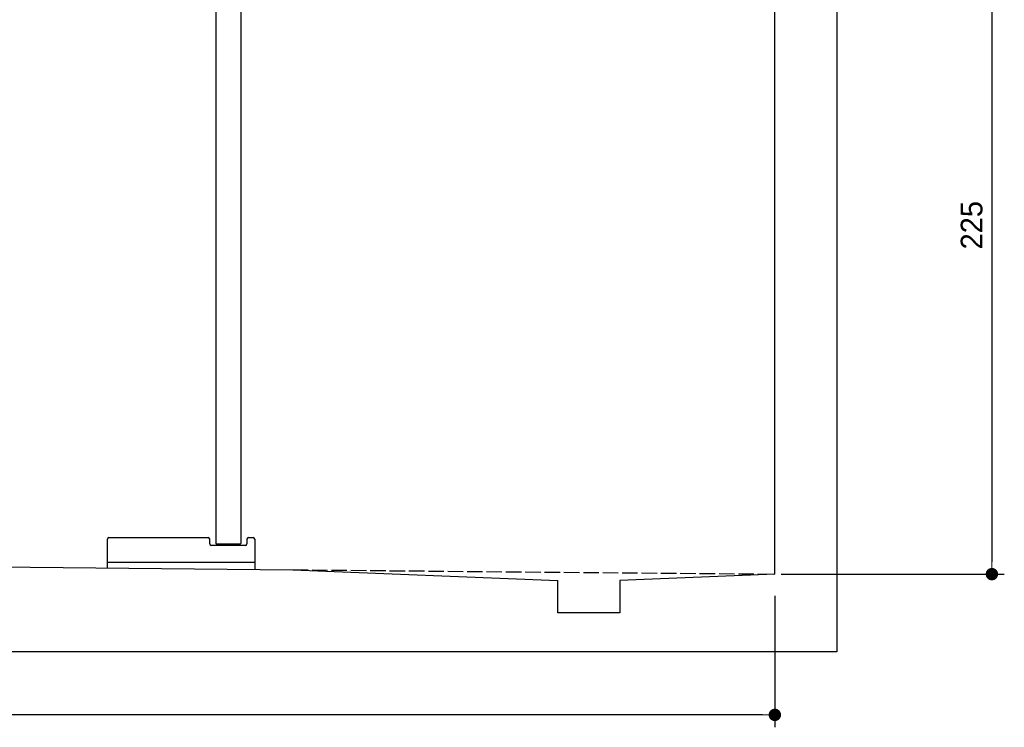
# Model space of a CAD drawing. Extents: x -311 to 6440, y -894 to 5824.
# Tile 4 of 6: x 3064 to 6240, y -894 to 1388. Entities that reach past the tile are written whole.
import ezdxf

# ---------------------------------------------------------------- set-up
doc = ezdxf.new("R2010")
doc.units = 0
doc.header["$LTSCALE"] = 10
doc.header["$MEASUREMENT"] = 0
doc.linetypes.add('GEN3', pattern=[6.25, 5, -1.25])
doc.layers.get('0').update_dxf_attribs({"linetype": 'CONTINUOUS'})
doc.layers.get('DEFPOINTS').update_dxf_attribs({"linetype": 'CONTINUOUS'})
doc.layers.add('3', color=6, linetype='GEN3')
doc.layers.add('SICHTBARE_KANTEN_DIN_', color=7, linetype='CONTINUOUS')
doc.layers.add('AM_5', color=3, linetype='CONTINUOUS', lineweight=15)
doc.dimstyles.new('KLAUS_DXF', dxfattribs={"dimscale": 20, "dimtxt": 3.5, "dimasz": 2, "dimexe": 2, "dimexo": 1, "dimgap": 1.5, "dimtad": 1, "dimlfac": 0.1, "dimdsep": 46, "dimtxsty": 'STANDARD', "dimblk": 'DOT', "dimcen": 2, "dimclrd": 256, "dimclre": 256, "dimclrt": 2, "dimadec": 0, "dimazin": 0, "dimtfac": 1, "dimtmove": 2, "dimatfit": 3, "dimfxl": 1, "dimtolj": 1, "dimarcsym": 0})

# ---------------------------------------------------------------- blocks, each defined once
blk = doc.blocks.new('_DOT')
at = {"color": 0, "linetype": 'ByBlock'}
blk.add_line((-0.5, 0), (-1, 0), dxfattribs=at)
at = {"color": 0, "linetype": 'ByBlock', "const_width": 0.5}
blk.add_lwpolyline([(-0.25, 0, 1), (0.25, 0, 1)], format="xyb", close=True, dxfattribs=at)
blk = doc.blocks.new('*D8')
at = {"layer": 'AM_5', "lineweight": -2, "transparency": 16777216}
for p, q in [((5479.5, 1850), (-240.5, 1850)), ((-200.5, -310), (-200.5, 1810)), ((180, -350), (-240.5, -350))]:
    blk.add_line(p, q, dxfattribs=at)
at = {"layer": 'DEFPOINTS', "color": 0, "transparency": 16777216}
for p in [(-200.5, 1850), (5499.5, 1850), (200, -350)]:
    blk.add_point(p, dxfattribs=at)
at = {"layer": 'AM_5', "lineweight": -2, "transparency": 16777216, "xscale": 40, "yscale": 40, "zscale": 40}
for p, rotation in [((-200.5, 1850), 90), ((-200.5, -350), 270)]:
    blk.add_blockref('_DOT', p, dxfattribs=dict(at, rotation=rotation))
at = {"layer": 'AM_5', "color": 2, "transparency": 16777216, "insert": (-265.5, 750), "char_height": 70, "attachment_point": 5, "rotation": 90}
blk.add_mtext('\\A1;220', dxfattribs=at)
blk = doc.blocks.new('*D11')
at = {"layer": 'AM_5', "lineweight": -2, "transparency": 16777216}
for p, q in [((6219.5, 1850), (6239.5, 1850)), ((6199.5, 1810), (6199.5, -360)), ((5519.5, -400), (6239.5, -400))]:
    blk.add_line(p, q, dxfattribs=at)
at = {"layer": 'DEFPOINTS', "color": 0, "transparency": 16777216}
for p in [(6199.5, 1850), (5499.5, -400), (6199.5, -400)]:
    blk.add_point(p, dxfattribs=at)
at = {"layer": 'AM_5', "lineweight": -2, "transparency": 16777216, "xscale": 40, "yscale": 40, "zscale": 40}
for p, rotation in [((6199.5, 1850), 90), ((6199.5, -400), 270)]:
    blk.add_blockref('_DOT', p, dxfattribs=dict(at, rotation=rotation))
at = {"layer": 'AM_5', "color": 2, "transparency": 16777216, "insert": (6134.5, 725), "char_height": 70, "attachment_point": 5, "rotation": 90}
blk.add_mtext('\\A1;225', dxfattribs=at)
blk = doc.blocks.new('*D12')
at = {"layer": 'AM_5', "lineweight": -2, "transparency": 16777216}
for p, q in [((199.5, -420), (199.5, -893.8)), ((5499.5, -470), (5499.5, -893.8)), ((5459.5, -853.8), (239.5, -853.8))]:
    blk.add_line(p, q, dxfattribs=at)
at = {"layer": 'DEFPOINTS', "color": 0, "transparency": 16777216}
for p in [(199.5, -400), (5499.5, -450), (199.5, -853.8)]:
    blk.add_point(p, dxfattribs=at)
at = {"layer": 'AM_5', "lineweight": -2, "transparency": 16777216, "xscale": 40, "yscale": 40, "zscale": 40, "rotation": 180}
blk.add_blockref('_DOT', (199.5, -853.8), dxfattribs=at)
at = {"layer": 'AM_5', "lineweight": -2, "transparency": 16777216, "xscale": 40, "yscale": 40, "zscale": 40}
blk.add_blockref('_DOT', (5499.5, -853.8), dxfattribs=at)
at = {"layer": 'AM_5', "color": 2, "transparency": 16777216, "insert": (2849.5, -788.8), "char_height": 70, "attachment_point": 5}
blk.add_mtext('\\A1;530', dxfattribs=at)

msp = doc.modelspace()

# ---------------------------------------------------------------- linework, layer by layer
for p, q in [((3696.812, 1664.638), (3696.923, -301.397)), ((3776.812, 1664.643), (3776.919, -301.324)), ((5699.503, 1650.005), (5699.503, -649.995)), ((3351.885, -282.358), (3671.885, -282.358)), ((3801.885, -282.358), (3816.885, -282.358)), ((3346.885, -380.259), (3346.885, -287.358)), ((3676.885, -302.358), (3676.885, -287.358)), ((3791.885, -307.358), (3681.885, -307.358)), ((3697.886, -302.361), (3696.886, -301.361)), ((3697.886, -302.361), (3775.886, -302.356)), ((3710.886, -302.36), (3710.886, -307.358)), ((3762.886, -302.357), (3762.886, -307.358)), ((3775.886, -302.356), (3776.919, -301.324)), ((3796.885, -287.358), (3796.885, -302.358)), ((3821.885, -287.358), (3821.885, -384.826)), ((199.51, -349.995), (3944.51, -386.005)), ((3821.885, -362.358), (3346.885, -362.358)), ((3944.51, -386.005), (4799.51, -420.083)), ((5499.51, -399.995), (4999.056, -420.083)), ((4799.51, -524.995), (4799.51, -420.083)), ((4999.056, -420.083), (4999.51, -524.995)), ((4999.51, -524.995), (4799.51, -524.995)), ((5699.503, -649.995), (-0.481, -649.995))]:
    msp.add_line(p, q)
for centre, start, end in [((3351.885, -287.358), 90, 180), ((3671.885, -287.358), 0, 90), ((3801.885, -287.358), 90, 180), ((3816.885, -287.358), 0, 90), ((3681.885, -302.358), 180, 270), ((3791.885, -302.358), 270, 0)]:
    msp.add_arc(centre, 5, start, end)
at = {"layer": '3'}
msp.add_line((3944.51, -386.005), (5499.51, -399.995), dxfattribs=at)
at = {"layer": 'SICHTBARE_KANTEN_DIN_'}
msp.add_line((5499.51, -399.995), (5499.51, 5300.005), dxfattribs=at)

# ---------------------------------------------------------------- dimensions: what is measured, and where the dimension line sits
at = {"layer": 'AM_5'}
for base, p1, p2, override, picture, middle in [((-200.481, 1850.005), (200.019, -350), (5499.51, 1850.005), {"dimtol": 0, "dimlim": 0, "dimtp": 0, "dimtm": 0, "dimtfac": 1, "dimtdec": 2, "dimtolj": 1, "dimtzin": 7}, '*D8', (-265.481, 750.002)), ((6199.51, -399.995), (6199.51, 1850.005), (5499.51, -399.995), {"dimtzin": 7}, '*D11', (6134.51, 725.005))]:
    dim = msp.add_linear_dim(base=base, p1=p1, p2=p2, angle=90, dimstyle='KLAUS_DXF', override=override, dxfattribs=at)
    dim.commit()
    dim.dimension.update_dxf_attribs({"geometry": picture, "text_midpoint": middle})
dim = msp.add_linear_dim(base=(199.51, -853.835), p1=(5499.51, -449.995), p2=(199.51, -399.995), dimstyle='KLAUS_DXF', override={"dimtzin": 7}, dxfattribs=at)
dim.commit()
dim.dimension.update_dxf_attribs({"geometry": '*D12', "text_midpoint": (2849.51, -788.835)})

doc.saveas('drawing.dxf')
